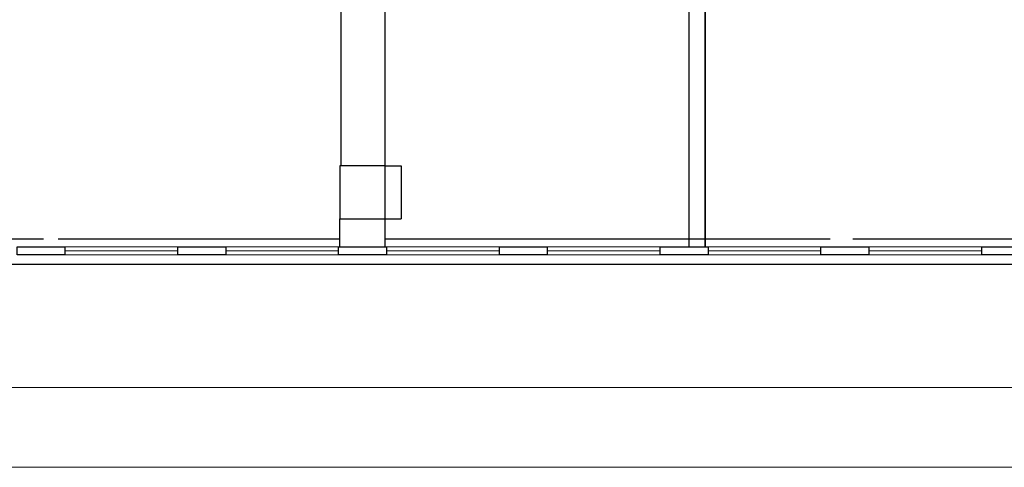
# Model space of a CAD drawing. Header units: millimetres. Extents: x 6612729504 to 6612744462, y 5733542327 to 5733549367.
# Tile 83 of 109: x 6612740967 to 6612741707, y 5733546138 to 5733546475. Entities that reach past the tile are written whole.
import ezdxf

# ---------------------------------------------------------------- set-up
doc = ezdxf.new("R2010")
doc.units = ezdxf.units.MM
doc.header["$MEASUREMENT"] = 0
for name, color, linetype in [('!!!!_SCIANY GRUBE', 7, 'Continuous'), ('L_WIDOKOWE', 7, 'Continuous'), ('STOLARKAOKIENNA', 7, 'Continuous'), ('WIDOK', 7, 'Continuous')]:
    doc.layers.add(name, color=color, linetype=linetype)

msp = doc.modelspace()

# ---------------------------------------------------------------- linework, layer by layer
at = {"layer": '!!!!_SCIANY GRUBE', "color": 252, "lineweight": 30}
for p, q in [((6612741208.516492, 5733546364.844685), (6612741208.516492, 5733546686.844686)), ((6612741241.516492, 5733546364.844685), (6612741241.516492, 5733546686.844686)), ((6612741470.28079, 5733546303.844685), (6612741470.28079, 5733546524.844685)), ((6612741470.28079, 5733546303.844685), (6612741470.28079, 5733546524.844685)), ((6612741482.280791, 5733546303.844685), (6612741482.280791, 5733546512.844685)), ((6612741482.280791, 5733546512.844685), (6612741482.280791, 5733546303.844685)), ((6612741241.516492, 5733546364.844685), (6612741207.516492, 5733546364.844685)), ((6612741207.516492, 5733546364.844685), (6612741207.516492, 5733546324.844684)), ((6612741241.516492, 5733546324.844684), (6612741241.516492, 5733546364.844685)), ((6612741241.516492, 5733546364.844685), (6612741253.516492, 5733546364.844685)), ((6612741241.516492, 5733546364.844685), (6612741253.516492, 5733546364.844685)), ((6612741253.516492, 5733546364.844685), (6612741253.516492, 5733546349.844685)), ((6612741253.516492, 5733546364.844685), (6612741253.516492, 5733546349.844685)), ((6612741253.516492, 5733546349.844685), (6612741253.516492, 5733546324.844684)), ((6612741253.516492, 5733546349.844685), (6612741253.566492, 5733546349.844685)), ((6612741253.516492, 5733546349.844685), (6612741253.516492, 5733546324.844684)), ((6612741253.516492, 5733546349.844685), (6612741253.566492, 5733546349.844685)), ((6612741207.516492, 5733546324.844684), (6612741241.516492, 5733546324.844684)), ((6612741207.516492, 5733546303.844685), (6612741207.516492, 5733546324.844684)), ((6612741241.422628, 5733546303.844685), (6612741241.422628, 5733546324.844684)), ((6612741241.516492, 5733546324.844684), (6612741253.516492, 5733546324.844684)), ((6612741241.516492, 5733546324.844684), (6612741253.516492, 5733546324.844684))]:
    msp.add_line(p, q, dxfattribs=at)
for points in [[(6612740964.516492, 5733546303.844685), (6612741000.516492, 5733546303.844685), (6612741000.516492, 5733546297.844685), (6612740964.516492, 5733546297.844685)], [(6612741085.516493, 5733546303.844685), (6612741121.516492, 5733546303.844685), (6612741121.516492, 5733546297.844685), (6612741085.516493, 5733546297.844685)], [(6612741206.516492, 5733546303.844685), (6612741242.516492, 5733546303.844685), (6612741242.516492, 5733546297.844685), (6612741206.516492, 5733546297.844685)], [(6612741327.516493, 5733546303.844685), (6612741363.516493, 5733546303.844685), (6612741363.516493, 5733546297.844685), (6612741327.516493, 5733546297.844685)], [(6612741448.516493, 5733546303.844685), (6612741484.516493, 5733546303.844685), (6612741484.516493, 5733546297.844685), (6612741448.516493, 5733546297.844685)], [(6612741569.516493, 5733546303.844685), (6612741605.516493, 5733546303.844685), (6612741605.516493, 5733546297.844685), (6612741569.516493, 5733546297.844685)], [(6612741690.516493, 5733546303.844685), (6612741726.516493, 5733546303.844685), (6612741726.516493, 5733546297.844685), (6612741690.516493, 5733546297.844685)]]:
    msp.add_lwpolyline(points, close=True, dxfattribs=at)
at = {"layer": 'L_WIDOKOWE', "color": 252, "lineweight": 18}
for p, q in [((6612742884.516495, 5733546197.844685), (6612739527.965014, 5733546197.844685)), ((6612742884.516495, 5733546137.844685), (6612739527.965014, 5733546137.844685))]:
    msp.add_line(p, q, dxfattribs=at)
at = {"layer": 'STOLARKAOKIENNA', "color": 252, "lineweight": 18}
for p, q in [((6612741000.516492, 5733546303.844685), (6612741085.516493, 5733546303.844685)), ((6612741121.516492, 5733546303.844685), (6612741206.516492, 5733546303.844685)), ((6612741242.516492, 5733546303.844685), (6612741327.516493, 5733546303.844685)), ((6612741363.516493, 5733546303.844685), (6612741448.516493, 5733546303.844685)), ((6612741484.516493, 5733546303.844685), (6612741569.516493, 5733546303.844685)), ((6612741605.516493, 5733546303.844685), (6612741690.516493, 5733546303.844685)), ((6612741000.516492, 5733546300.844685), (6612741085.516493, 5733546300.844685)), ((6612741000.516492, 5733546297.844685), (6612741085.516493, 5733546297.844685)), ((6612741121.516492, 5733546300.844685), (6612741206.516492, 5733546300.844685)), ((6612741121.516492, 5733546297.844685), (6612741206.516492, 5733546297.844685)), ((6612741242.516492, 5733546300.844685), (6612741327.516493, 5733546300.844685)), ((6612741242.516492, 5733546297.844685), (6612741327.516493, 5733546297.844685)), ((6612741363.516493, 5733546300.844685), (6612741448.516493, 5733546300.844685)), ((6612741363.516493, 5733546297.844685), (6612741448.516493, 5733546297.844685)), ((6612741484.516493, 5733546300.844685), (6612741569.516493, 5733546300.844685)), ((6612741484.516493, 5733546297.844685), (6612741569.516493, 5733546297.844685)), ((6612741605.516493, 5733546300.844685), (6612741690.516493, 5733546300.844685)), ((6612741605.516493, 5733546297.844685), (6612741690.516493, 5733546297.844685))]:
    msp.add_line(p, q, dxfattribs=at)
at = {"layer": 'WIDOK', "color": 252, "lineweight": 30}
for p, q in [((6612740873.516492, 5733546309.844685), (6612740984.516493, 5733546309.844685)), ((6612740995.516493, 5733546309.844685), (6612741207.516492, 5733546309.844685)), ((6612741241.422628, 5733546309.844685), (6612741576.516493, 5733546309.844685)), ((6612741593.516493, 5733546309.844685), (6612741816.516493, 5733546309.844685)), ((6612739015.516489, 5733546290.844684), (6612743410.516496, 5733546290.844684)), ((6612739022.516489, 5733546290.844684), (6612743410.516496, 5733546290.844684))]:
    msp.add_line(p, q, dxfattribs=at)

doc.saveas('drawing.dxf')
